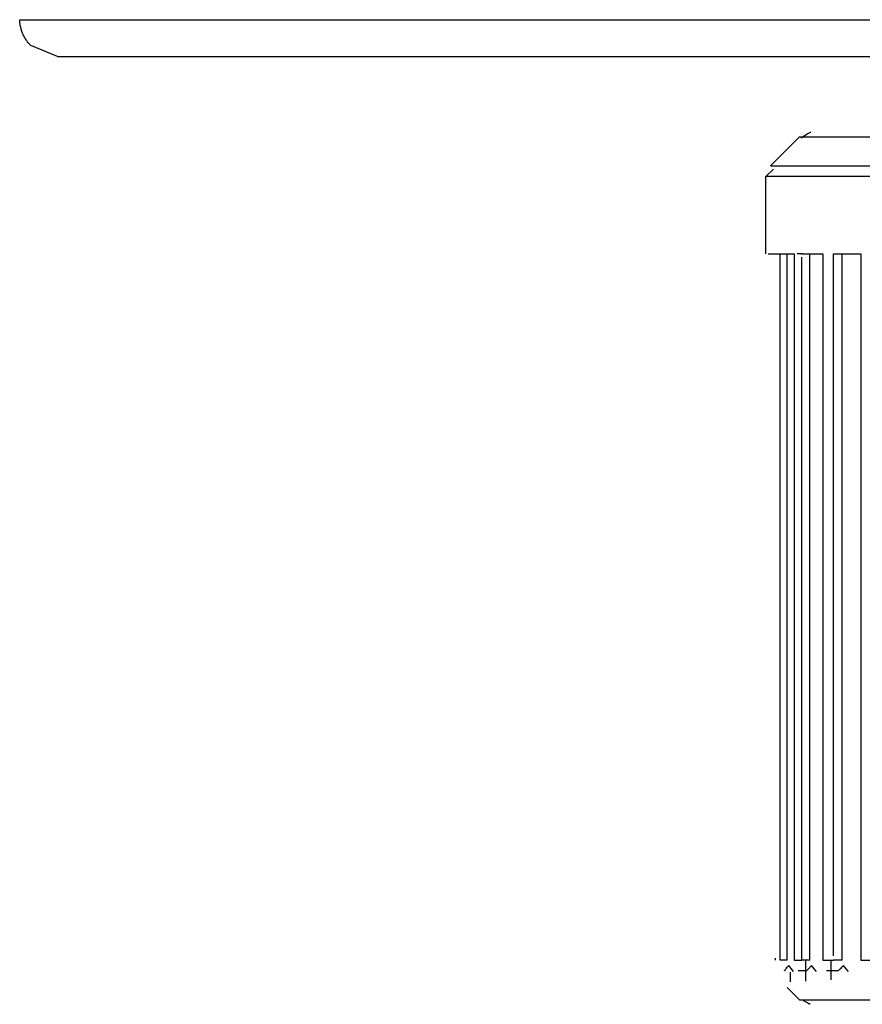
# Model space of a CAD drawing. Header units: millimetres. Extents: x -534 to -34, y 1269 to 1769.
# Tile 32 of 91: x -345 to -334, y 1537 to 1550. Entities that reach past the tile are written whole.
import ezdxf

# ---------------------------------------------------------------- set-up
doc = ezdxf.new("R2010")
doc.units = ezdxf.units.MM
doc.layers.add('ROXX_B.FLEX', color=7, linetype='Continuous', true_color=0x000000)

msp = doc.modelspace()

# ---------------------------------------------------------------- linework, layer by layer
at = {"layer": 'ROXX_B.FLEX', "color": 18, "lineweight": -3, "true_color": 0x000000}
for points in [[(-344.672, 1549.858), (-344.672, 1549.858), (-344.672, 1549.858), (-284.829, 1549.858)], [(-334.388, 1548.312), (-334.388, 1548.312), (-334.387, 1548.312), (-334.386, 1548.312), (-334.381, 1548.312), (-334.362, 1548.312), (-334.28, 1548.312), (-333.935, 1548.312), (-332.501, 1548.312), (-327.925, 1548.312)], [(-334.771, 1547.929), (-327.829, 1547.929)], [(-327.829, 1547.788), (-334.829, 1547.788), (-334.829, 1547.788)], [(-334.704, 1546.771), (-334.647, 1546.771)], [(-334.643, 1537.454), (-334.643, 1546.771)], [(-334.643, 1546.771), (-334.457, 1546.771)], [(-334.55, 1537.454), (-334.55, 1546.771)], [(-334.457, 1546.771), (-334.457, 1537.454)], [(-334.346, 1546.771), (-334.418, 1546.771)], [(-334.354, 1546.771), (-334.079, 1546.771)], [(-334.25, 1537.454), (-334.25, 1546.771)], [(-334.079, 1546.771), (-334.079, 1537.454)], [(-333.938, 1546.771), (-333.58, 1546.771)], [(-333.938, 1537.512), (-333.938, 1546.771)], [(-333.826, 1537.454), (-333.826, 1546.771)], [(-333.58, 1546.771), (-333.58, 1537.454)], [(-334.354, 1537.454), (-334.354, 1546.726)], [(-334.55, 1537.454), (-334.643, 1537.454)], [(-334.457, 1537.454), (-334.354, 1537.454)], [(-334.25, 1537.454), (-334.354, 1537.454)], [(-334.308, 1537.447), (-334.308, 1537.177)], [(-334.079, 1537.454), (-333.938, 1537.454)], [(-333.974, 1537.439), (-333.974, 1537.194)], [(-333.826, 1537.454), (-333.938, 1537.454)], [(-333.58, 1537.454), (-333.402, 1537.454)], [(-334.584, 1537.312), (-334.584, 1537.312), (-334.584, 1537.313), (-334.584, 1537.313), (-334.584, 1537.313), (-334.584, 1537.313), (-334.584, 1537.314), (-334.584, 1537.314), (-334.583, 1537.315), (-334.583, 1537.315), (-334.583, 1537.316), (-334.582, 1537.316), (-334.582, 1537.318), (-334.581, 1537.319), (-334.578, 1537.322), (-334.576, 1537.326), (-334.573, 1537.33), (-334.566, 1537.339), (-334.557, 1537.349), (-334.548, 1537.36), (-334.538, 1537.372), (-334.528, 1537.383)], [(-334.464, 1537.302), (-334.528, 1537.383)], [(-334.296, 1537.312), (-334.405, 1537.312)], [(-334.296, 1537.312), (-334.286, 1537.322), (-334.27, 1537.339), (-334.228, 1537.383)], [(-334.164, 1537.302), (-334.194, 1537.339), (-334.228, 1537.383)], [(-333.882, 1537.312), (-334.031, 1537.312)], [(-333.882, 1537.312), (-333.881, 1537.313), (-333.881, 1537.313), (-333.879, 1537.314), (-333.878, 1537.315), (-333.876, 1537.316), (-333.872, 1537.319), (-333.868, 1537.322), (-333.859, 1537.33), (-333.849, 1537.339), (-333.838, 1537.349), (-333.827, 1537.36), (-333.815, 1537.372), (-333.805, 1537.383)], [(-333.739, 1537.302), (-333.77, 1537.339), (-333.805, 1537.383)], [(-334.388, 1536.929), (-334.388, 1536.929), (-334.387, 1536.929), (-334.386, 1536.929), (-334.381, 1536.929), (-334.361, 1536.929), (-334.278, 1536.929), (-333.927, 1536.929), (-332.467, 1536.929), (-327.829, 1536.929)]]:
    msp.add_lwpolyline(points, dxfattribs=at)
at = {"layer": 'ROXX_B.FLEX', "color": 18, "true_color": 0x000000}
for points in [[(-344.172, 1549.371), (-344.526, 1549.517), (-344.534, 1549.526), (-344.543, 1549.535), (-344.551, 1549.545), (-344.559, 1549.554), (-344.567, 1549.564), (-344.574, 1549.574), (-344.581, 1549.584), (-344.588, 1549.594), (-344.595, 1549.604), (-344.602, 1549.615), (-344.608, 1549.626), (-344.614, 1549.636), (-344.619, 1549.647), (-344.624, 1549.658), (-344.629, 1549.669), (-344.634, 1549.68), (-344.639, 1549.691), (-344.643, 1549.702), (-344.647, 1549.714), (-344.65, 1549.725), (-344.653, 1549.736), (-344.656, 1549.747), (-344.659, 1549.758), (-344.662, 1549.77), (-344.664, 1549.781), (-344.666, 1549.792), (-344.667, 1549.803), (-344.669, 1549.814), (-344.67, 1549.825), (-344.671, 1549.836), (-344.671, 1549.847), (-344.672, 1549.858)], [(-344.172, 1549.371), (-344.526, 1549.517), (-344.534, 1549.526), (-344.543, 1549.535), (-344.551, 1549.545), (-344.559, 1549.554), (-344.567, 1549.564), (-344.574, 1549.574), (-344.581, 1549.584), (-344.588, 1549.594), (-344.595, 1549.604), (-344.602, 1549.615), (-344.608, 1549.626), (-344.614, 1549.636), (-344.619, 1549.647), (-344.624, 1549.658), (-344.629, 1549.669), (-344.634, 1549.68), (-344.639, 1549.691), (-344.643, 1549.702), (-344.647, 1549.714), (-344.65, 1549.725), (-344.653, 1549.736), (-344.656, 1549.747), (-344.659, 1549.758), (-344.662, 1549.77), (-344.664, 1549.781), (-344.666, 1549.792), (-344.667, 1549.803), (-344.669, 1549.814), (-344.67, 1549.825), (-344.671, 1549.836), (-344.671, 1549.847), (-344.672, 1549.858)], [(-344.172, 1549.371), (-344.171, 1549.371), (-344.168, 1549.371), (-344.157, 1549.371), (-344.113, 1549.371), (-343.932, 1549.371), (-343.181, 1549.371), (-340.005, 1549.371), (-326.791, 1549.371), (-284.829, 1549.371)], [(-344.172, 1549.371), (-344.171, 1549.371), (-344.168, 1549.371), (-344.157, 1549.371), (-344.113, 1549.371), (-343.932, 1549.371), (-343.181, 1549.371), (-340.005, 1549.371), (-326.791, 1549.371), (-284.829, 1549.371)], [(-334.771, 1547.929), (-334.388, 1548.312)], [(-334.771, 1547.929), (-334.388, 1548.312)], [(-334.366, 1548.297), (-334.356, 1548.305), (-334.345, 1548.313), (-334.335, 1548.321), (-334.324, 1548.328), (-334.314, 1548.334), (-334.304, 1548.34), (-334.286, 1548.351), (-334.27, 1548.359), (-334.257, 1548.366), (-334.249, 1548.37), (-334.247, 1548.371), (-334.247, 1548.371), (-334.247, 1548.371), (-334.246, 1548.371), (-334.246, 1548.371), (-334.246, 1548.371)], [(-334.366, 1548.297), (-334.356, 1548.305), (-334.345, 1548.313), (-334.335, 1548.321), (-334.324, 1548.328), (-334.314, 1548.334), (-334.304, 1548.34), (-334.286, 1548.351), (-334.27, 1548.359), (-334.257, 1548.366), (-334.249, 1548.37), (-334.247, 1548.371), (-334.247, 1548.371), (-334.247, 1548.371), (-334.246, 1548.371), (-334.246, 1548.371), (-334.246, 1548.371)], [(-334.236, 1548.371), (-334.244, 1548.371), (-334.246, 1548.371), (-334.246, 1548.371), (-334.246, 1548.371), (-334.246, 1548.371), (-334.246, 1548.371), (-334.246, 1548.371)], [(-334.236, 1548.371), (-334.244, 1548.371), (-334.246, 1548.371), (-334.246, 1548.371), (-334.246, 1548.371), (-334.246, 1548.371), (-334.246, 1548.371), (-334.246, 1548.371)], [(-334.829, 1547.788), (-334.729, 1547.888)], [(-334.829, 1547.788), (-334.729, 1547.888)], [(-334.829, 1546.771), (-334.829, 1547.788)], [(-334.829, 1546.771), (-334.829, 1547.788)], [(-334.8, 1546.771), (-334.706, 1546.771)], [(-334.8, 1546.771), (-334.706, 1546.771)], [(-334.706, 1537.479), (-334.706, 1537.454)], [(-334.706, 1537.479), (-334.706, 1537.454)], [(-334.511, 1537.297), (-334.511, 1537.166)], [(-334.511, 1537.297), (-334.511, 1537.166)], [(-334.388, 1536.929), (-334.55, 1537.092)], [(-334.388, 1536.929), (-334.55, 1537.092)], [(-334.246, 1536.871), (-334.246, 1536.871), (-334.246, 1536.871), (-334.246, 1536.871), (-334.247, 1536.871), (-334.247, 1536.871), (-334.247, 1536.871), (-334.249, 1536.872), (-334.255, 1536.875), (-334.264, 1536.879), (-334.276, 1536.886), (-334.291, 1536.894), (-334.307, 1536.903), (-334.324, 1536.914), (-334.333, 1536.92), (-334.342, 1536.926)], [(-334.246, 1536.871), (-334.246, 1536.871), (-334.246, 1536.871), (-334.246, 1536.871), (-334.247, 1536.871), (-334.247, 1536.871), (-334.247, 1536.871), (-334.249, 1536.872), (-334.255, 1536.875), (-334.264, 1536.879), (-334.276, 1536.886), (-334.291, 1536.894), (-334.307, 1536.903), (-334.324, 1536.914), (-334.333, 1536.92), (-334.342, 1536.926)]]:
    msp.add_lwpolyline(points, dxfattribs=at)

doc.saveas('drawing.dxf')
